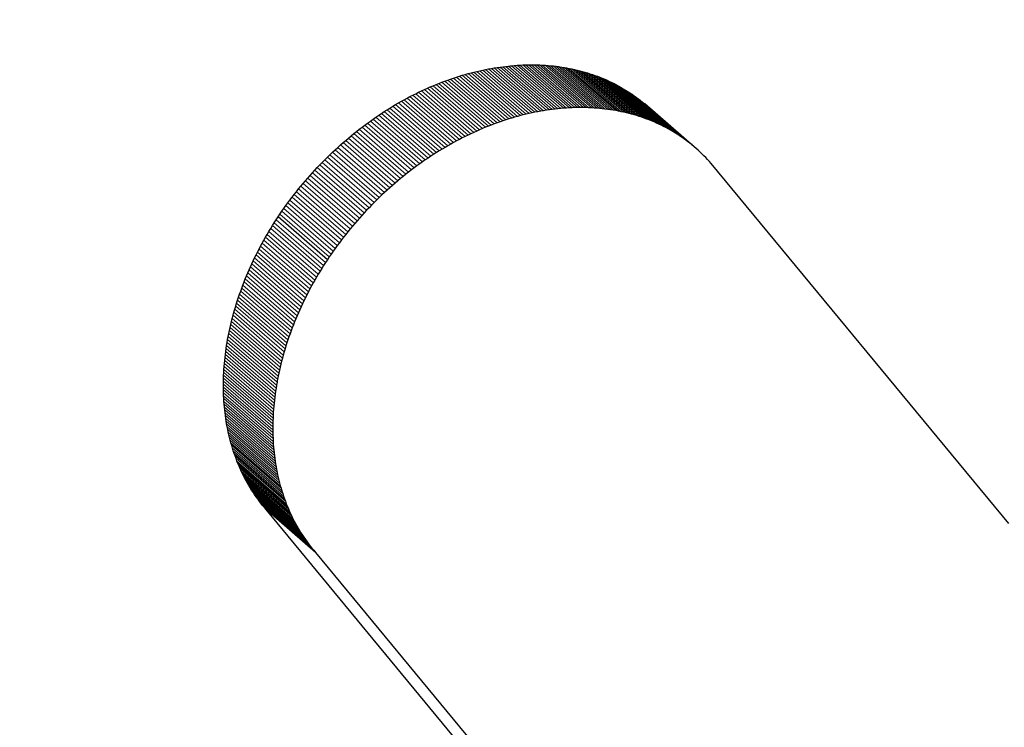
# Model space of a CAD drawing. Header units: millimetres. Extents: x 5 to 418, y 2 to 292.
# Tile 10 of 43: x 143.261 to 143.762, y 31.427 to 31.787. Entities that reach past the tile are written whole.
import ezdxf

# ---------------------------------------------------------------- set-up
doc = ezdxf.new("R2010")
doc.units = ezdxf.units.MM

msp = doc.modelspace()

# ---------------------------------------------------------------- linework, layer by layer
at = {"color": 7, "linetype": 'Continuous', "lineweight": 25}
for p, q in [((143.48949, 31.75942), (143.49097, 31.75982)), ((143.49097, 31.75982), (143.49246, 31.76019)), ((143.49246, 31.76019), (143.49393, 31.76055)), ((143.49393, 31.76055), (143.49541, 31.76089)), ((143.49541, 31.76089), (143.49688, 31.76122)), ((143.49688, 31.76122), (143.49836, 31.76152)), ((143.49836, 31.76152), (143.49983, 31.76181)), ((143.49983, 31.76181), (143.5013, 31.76208)), ((143.5013, 31.76208), (143.50277, 31.76233)), ((143.50277, 31.76233), (143.50423, 31.76256)), ((143.50423, 31.76256), (143.5057, 31.76277)), ((143.5057, 31.76277), (143.50715, 31.76297)), ((143.50715, 31.76297), (143.50861, 31.76314)), ((143.50861, 31.76314), (143.51007, 31.7633)), ((143.51152, 31.76344), (143.51296, 31.76356)), ((143.51296, 31.76356), (143.5144, 31.76367)), ((143.5144, 31.76367), (143.51585, 31.76375)), ((143.51585, 31.76375), (143.51728, 31.76382)), ((143.51728, 31.76382), (143.51872, 31.76386)), ((143.51872, 31.76386), (143.52014, 31.76389)), ((143.52014, 31.76389), (143.52156, 31.7639)), ((143.52156, 31.7639), (143.52298, 31.76389)), ((143.52298, 31.76389), (143.5244, 31.76387)), ((143.5244, 31.76387), (143.52581, 31.76382)), ((143.52581, 31.76382), (143.52721, 31.76376)), ((143.52721, 31.76376), (143.52861, 31.76368)), ((143.52861, 31.76368), (143.53, 31.76358)), ((143.53, 31.76358), (143.53138, 31.76346)), ((143.53138, 31.76346), (143.53277, 31.76332)), ((143.53277, 31.76332), (143.53414, 31.76316)), ((143.53414, 31.76316), (143.53551, 31.76299)), ((143.53551, 31.76299), (143.53688, 31.76279)), ((143.53688, 31.76279), (143.53823, 31.76258)), ((143.53823, 31.76258), (143.53958, 31.76235)), ((143.53958, 31.76235), (143.54093, 31.7621)), ((143.54093, 31.7621), (143.54226, 31.76183)), ((143.54226, 31.76183), (143.54359, 31.76154)), ((143.54359, 31.76154), (143.5449, 31.76123)), ((143.5449, 31.76123), (143.54622, 31.7609)), ((143.54622, 31.7609), (143.54753, 31.76056)), ((143.54753, 31.76056), (143.54882, 31.7602)), ((143.54882, 31.7602), (143.55012, 31.75981)), ((143.55012, 31.75981), (143.55139, 31.75941)), ((143.47319, 31.75388), (143.47467, 31.75447)), ((143.47467, 31.75447), (143.47615, 31.75505)), ((143.47615, 31.75505), (143.47763, 31.75561)), ((143.47763, 31.75561), (143.47912, 31.75615)), ((143.47912, 31.75615), (143.4806, 31.75667)), ((143.4806, 31.75667), (143.48208, 31.75717)), ((143.48208, 31.75717), (143.48357, 31.75766)), ((143.48357, 31.75766), (143.48505, 31.75813)), ((143.48505, 31.75813), (143.48653, 31.75858)), ((143.48653, 31.75858), (143.48801, 31.75901)), ((143.48801, 31.75901), (143.48949, 31.75942)), ((143.55139, 31.75941), (143.55267, 31.75899)), ((143.55267, 31.75899), (143.55393, 31.75855)), ((143.55393, 31.75855), (143.55519, 31.75809)), ((143.55519, 31.75809), (143.55644, 31.75762)), ((143.55644, 31.75762), (143.55767, 31.75712)), ((143.55767, 31.75712), (143.55891, 31.7566)), ((143.55891, 31.7566), (143.56013, 31.75607)), ((143.56013, 31.75607), (143.56134, 31.75551)), ((143.56134, 31.75551), (143.56253, 31.75494)), ((143.56253, 31.75494), (143.56372, 31.75435)), ((143.46286, 31.74922), (143.46433, 31.74994)), ((143.46433, 31.74994), (143.4658, 31.75064)), ((143.4658, 31.75064), (143.46727, 31.75133)), ((143.46727, 31.75133), (143.46875, 31.75199)), ((143.46875, 31.75199), (143.47023, 31.75264)), ((143.47023, 31.75264), (143.47171, 31.75327)), ((143.47171, 31.75327), (143.47319, 31.75388)), ((143.56372, 31.75435), (143.56491, 31.75374)), ((143.56491, 31.75374), (143.56607, 31.75311)), ((143.56607, 31.75311), (143.56723, 31.75246)), ((143.56723, 31.75246), (143.56838, 31.75179)), ((143.56838, 31.75179), (143.56952, 31.7511)), ((143.56952, 31.7511), (143.57065, 31.75039)), ((143.57065, 31.75039), (143.57177, 31.74967)), ((143.57177, 31.74967), (143.57287, 31.74892)), ((143.45264, 31.7437), (143.45409, 31.74454)), ((143.45409, 31.74454), (143.45555, 31.74536)), ((143.45555, 31.74536), (143.457, 31.74617)), ((143.457, 31.74617), (143.45846, 31.74696)), ((143.45846, 31.74696), (143.45992, 31.74773)), ((143.45992, 31.74773), (143.46139, 31.74849)), ((143.46139, 31.74849), (143.46286, 31.74922)), ((143.57287, 31.74892), (143.57396, 31.74815)), ((143.57396, 31.74815), (143.57504, 31.74737)), ((143.57504, 31.74737), (143.57611, 31.74657)), ((143.57611, 31.74657), (143.57717, 31.74574)), ((143.57717, 31.74574), (143.57821, 31.7449)), ((143.57821, 31.7449), (143.57925, 31.74404)), ((143.44544, 31.73922), (143.44687, 31.74015)), ((143.44687, 31.74015), (143.44831, 31.74106)), ((143.44831, 31.74106), (143.44975, 31.74196)), ((143.44975, 31.74196), (143.45119, 31.74284)), ((143.45119, 31.74284), (143.45264, 31.7437)), ((143.52198, 31.73949), (143.52051, 31.73917)), ((143.52346, 31.7398), (143.52198, 31.73949)), ((143.52493, 31.74008), (143.52346, 31.7398)), ((143.5264, 31.74035), (143.52493, 31.74008)), ((143.52787, 31.7406), (143.5264, 31.74035)), ((143.52933, 31.74083), (143.52787, 31.7406)), ((143.53079, 31.74105), (143.52933, 31.74083)), ((143.53225, 31.74124), (143.53079, 31.74105)), ((143.53371, 31.74142), (143.53225, 31.74124)), ((143.53517, 31.74158), (143.53371, 31.74142)), ((143.53806, 31.74184), (143.53661, 31.74172)), ((143.5395, 31.74194), (143.53806, 31.74184)), ((143.54095, 31.74202), (143.5395, 31.74194)), ((143.54238, 31.74209), (143.54095, 31.74202)), ((143.54381, 31.74214), (143.54238, 31.74209)), ((143.54524, 31.74217), (143.54381, 31.74214)), ((143.54666, 31.74218), (143.54524, 31.74217)), ((143.54808, 31.74217), (143.54666, 31.74218)), ((143.5495, 31.74214), (143.54808, 31.74217)), ((143.5509, 31.7421), (143.5495, 31.74214)), ((143.55231, 31.74203), (143.5509, 31.7421)), ((143.5537, 31.74195), (143.55231, 31.74203)), ((143.55509, 31.74185), (143.5537, 31.74195)), ((143.55648, 31.74173), (143.55509, 31.74185)), ((143.55786, 31.74159), (143.55648, 31.74173)), ((143.55924, 31.74144), (143.55786, 31.74159)), ((143.56061, 31.74126), (143.55924, 31.74144)), ((143.56197, 31.74107), (143.56061, 31.74126)), ((143.56333, 31.74085), (143.56197, 31.74107)), ((143.56467, 31.74062), (143.56333, 31.74085)), ((143.56602, 31.74037), (143.56467, 31.74062)), ((143.56735, 31.7401), (143.56602, 31.74037)), ((143.56869, 31.73981), (143.56735, 31.7401)), ((143.57, 31.73951), (143.56869, 31.73981)), ((143.57131, 31.73918), (143.57, 31.73951)), ((143.60435, 31.72231), (143.57925, 31.74404)), ((143.43834, 31.7343), (143.43976, 31.73532)), ((143.43976, 31.73532), (143.44117, 31.73632)), ((143.44117, 31.73632), (143.44259, 31.73731)), ((143.44259, 31.73731), (143.44401, 31.73827)), ((143.44401, 31.73827), (143.44544, 31.73922)), ((143.50422, 31.73442), (143.50273, 31.73388)), ((143.5057, 31.73494), (143.50422, 31.73442)), ((143.50718, 31.73545), (143.5057, 31.73494)), ((143.50866, 31.73593), (143.50718, 31.73545)), ((143.51015, 31.7364), (143.50866, 31.73593)), ((143.51162, 31.73685), (143.51015, 31.7364)), ((143.51311, 31.73728), (143.51162, 31.73685)), ((143.51459, 31.7377), (143.51311, 31.73728)), ((143.51607, 31.73809), (143.51459, 31.7377)), ((143.51755, 31.73847), (143.51607, 31.73809)), ((143.51903, 31.73883), (143.51755, 31.73847)), ((143.52051, 31.73917), (143.51903, 31.73883)), ((143.57262, 31.73883), (143.57131, 31.73918)), ((143.57392, 31.73847), (143.57262, 31.73883)), ((143.57522, 31.73809), (143.57392, 31.73847)), ((143.57649, 31.73769), (143.57522, 31.73809)), ((143.57777, 31.73727), (143.57649, 31.73769)), ((143.57903, 31.73683), (143.57777, 31.73727)), ((143.58029, 31.73637), (143.57903, 31.73683)), ((143.58154, 31.73589), (143.58029, 31.73637)), ((143.58277, 31.73539), (143.58154, 31.73589)), ((143.584, 31.73488), (143.58277, 31.73539)), ((143.58522, 31.73434), (143.584, 31.73488)), ((143.43138, 31.72895), (143.43276, 31.73006)), ((143.43276, 31.73006), (143.43415, 31.73115)), ((143.43415, 31.73115), (143.43554, 31.73222)), ((143.43554, 31.73222), (143.43694, 31.73327)), ((143.43694, 31.73327), (143.43834, 31.7343)), ((143.49237, 31.7296), (143.4909, 31.72892)), ((143.49385, 31.73027), (143.49237, 31.7296)), ((143.49533, 31.73091), (143.49385, 31.73027)), ((143.49681, 31.73154), (143.49533, 31.73091)), ((143.49828, 31.73215), (143.49681, 31.73154)), ((143.49976, 31.73275), (143.49828, 31.73215)), ((143.50125, 31.73332), (143.49976, 31.73275)), ((143.50273, 31.73388), (143.50125, 31.73332)), ((143.58643, 31.73379), (143.58522, 31.73434)), ((143.58763, 31.73322), (143.58643, 31.73379)), ((143.58882, 31.73262), (143.58763, 31.73322)), ((143.59, 31.73201), (143.58882, 31.73262)), ((143.59117, 31.73138), (143.59, 31.73201)), ((143.59233, 31.73073), (143.59117, 31.73138)), ((143.59348, 31.73006), (143.59233, 31.73073)), ((143.59462, 31.72937), (143.59348, 31.73006)), ((143.42591, 31.72436), (143.42727, 31.72553)), ((143.42727, 31.72553), (143.42863, 31.72669)), ((143.42863, 31.72669), (143.43001, 31.72783)), ((143.43001, 31.72783), (143.43138, 31.72895)), ((143.4821, 31.72445), (143.48064, 31.72364)), ((143.48356, 31.72524), (143.4821, 31.72445)), ((143.48502, 31.72601), (143.48356, 31.72524)), ((143.48649, 31.72676), (143.48502, 31.72601)), ((143.48795, 31.7275), (143.48649, 31.72676)), ((143.48942, 31.72822), (143.48795, 31.7275)), ((143.4909, 31.72892), (143.48942, 31.72822)), ((143.59575, 31.72867), (143.59462, 31.72937)), ((143.59686, 31.72794), (143.59575, 31.72867)), ((143.59797, 31.72719), (143.59686, 31.72794)), ((143.59906, 31.72643), (143.59797, 31.72719)), ((143.60014, 31.72564), (143.59906, 31.72643)), ((143.60121, 31.72484), (143.60014, 31.72564)), ((143.60227, 31.72402), (143.60121, 31.72484)), ((143.41923, 31.71823), (143.42055, 31.71949)), ((143.42055, 31.71949), (143.42188, 31.72073)), ((143.42188, 31.72073), (143.42322, 31.72196)), ((143.42322, 31.72196), (143.42456, 31.72317)), ((143.42456, 31.72317), (143.42591, 31.72436)), ((143.47484, 31.72023), (143.47341, 31.71934)), ((143.47629, 31.72111), (143.47484, 31.72023)), ((143.47773, 31.72197), (143.47629, 31.72111)), ((143.47919, 31.72281), (143.47773, 31.72197)), ((143.48064, 31.72364), (143.47919, 31.72281)), ((143.60331, 31.72317), (143.60227, 31.72402)), ((143.60435, 31.72231), (143.60331, 31.72317)), ((143.60537, 31.72143), (143.60435, 31.72231)), ((143.60638, 31.72053), (143.60537, 31.72143)), ((143.60737, 31.71961), (143.60638, 31.72053)), ((143.60836, 31.71867), (143.60737, 31.71961)), ((143.41532, 31.71435), (143.41661, 31.71566)), ((143.41661, 31.71566), (143.41791, 31.71695)), ((143.41791, 31.71695), (143.41923, 31.71823)), ((143.46626, 31.7146), (143.46485, 31.7136)), ((143.46769, 31.71558), (143.46626, 31.7146)), ((143.46911, 31.71655), (143.46769, 31.71558)), ((143.47054, 31.71749), (143.46911, 31.71655)), ((143.47197, 31.71843), (143.47054, 31.71749)), ((143.47341, 31.71934), (143.47197, 31.71843)), ((143.60932, 31.71771), (143.60836, 31.71867)), ((143.61028, 31.71673), (143.60932, 31.71771)), ((143.61122, 31.71573), (143.61028, 31.71673)), ((143.61215, 31.71471), (143.61122, 31.71573)), ((143.61307, 31.71368), (143.61215, 31.71471)), ((143.41031, 31.70904), (143.41154, 31.71038)), ((143.41154, 31.71038), (143.41278, 31.71171)), ((143.41278, 31.71171), (143.41404, 31.71304)), ((143.41404, 31.71304), (143.41532, 31.71435)), ((143.45924, 31.70942), (143.45786, 31.70833)), ((143.46064, 31.71049), (143.45924, 31.70942)), ((143.46204, 31.71154), (143.46064, 31.71049)), ((143.46344, 31.71258), (143.46204, 31.71154)), ((143.46485, 31.7136), (143.46344, 31.71258)), ((143.76438, 31.5308), (143.61307, 31.71368)), ((143.40556, 31.7036), (143.40672, 31.70497)), ((143.40672, 31.70497), (143.40791, 31.70634)), ((143.40791, 31.70634), (143.4091, 31.7077)), ((143.4091, 31.7077), (143.41031, 31.70904)), ((143.45373, 31.70497), (143.45237, 31.70381)), ((143.4551, 31.7061), (143.45373, 31.70497)), ((143.45648, 31.70723), (143.4551, 31.7061)), ((143.45786, 31.70833), (143.45648, 31.70723)), ((143.40106, 31.69804), (143.40216, 31.69944)), ((143.40216, 31.69944), (143.40328, 31.70084)), ((143.40328, 31.70084), (143.40441, 31.70222)), ((143.40441, 31.70222), (143.40556, 31.7036)), ((143.44832, 31.70023), (143.44698, 31.69901)), ((143.44966, 31.70144), (143.44832, 31.70023)), ((143.45101, 31.70263), (143.44966, 31.70144)), ((143.45237, 31.70381), (143.45101, 31.70263)), ((143.39785, 31.69379), (143.3989, 31.69521)), ((143.3989, 31.69521), (143.39997, 31.69663)), ((143.39997, 31.69663), (143.40106, 31.69804)), ((143.44301, 31.69522), (143.4417, 31.69393)), ((143.44432, 31.6965), (143.44301, 31.69522)), ((143.44565, 31.69776), (143.44432, 31.6965)), ((143.44698, 31.69901), (143.44565, 31.69776)), ((143.3938, 31.68804), (143.39478, 31.68948)), ((143.39478, 31.68948), (143.39579, 31.69093)), ((143.39579, 31.69093), (143.39681, 31.69236)), ((143.39681, 31.69236), (143.39785, 31.69379)), ((143.43788, 31.68999), (143.43663, 31.68866)), ((143.43914, 31.69131), (143.43788, 31.68999)), ((143.44042, 31.69263), (143.43914, 31.69131)), ((143.4417, 31.69393), (143.44042, 31.69263)), ((143.39092, 31.68366), (143.39187, 31.68513)), ((143.39187, 31.68513), (143.39282, 31.68659)), ((143.39282, 31.68659), (143.3938, 31.68804)), ((143.41792, 31.66486), (143.39282, 31.68659)), ((143.433, 31.68461), (143.43182, 31.68325)), ((143.4342, 31.68597), (143.433, 31.68461)), ((143.43541, 31.68732), (143.4342, 31.68597)), ((143.43663, 31.68866), (143.43541, 31.68732)), ((143.3882, 31.67924), (143.38909, 31.68072)), ((143.38909, 31.68072), (143.39, 31.6822)), ((143.39, 31.6822), (143.39092, 31.68366)), ((143.4295, 31.68049), (143.42837, 31.67911)), ((143.43066, 31.68188), (143.4295, 31.68049)), ((143.43182, 31.68325), (143.43066, 31.68188)), ((143.3848, 31.67328), (143.38562, 31.67478)), ((143.38562, 31.67478), (143.38646, 31.67627)), ((143.38646, 31.67627), (143.38732, 31.67776)), ((143.38732, 31.67776), (143.3882, 31.67924)), ((143.42507, 31.6749), (143.424, 31.67348)), ((143.42616, 31.67631), (143.42507, 31.6749)), ((143.42726, 31.67771), (143.42616, 31.67631)), ((143.42837, 31.67911), (143.42726, 31.67771)), ((143.38242, 31.66877), (143.38319, 31.67028)), ((143.38319, 31.67028), (143.38399, 31.67179)), ((143.38399, 31.67179), (143.3848, 31.67328)), ((143.4219, 31.67064), (143.42088, 31.6692)), ((143.42295, 31.67207), (143.4219, 31.67064)), ((143.424, 31.67348), (143.42295, 31.67207)), ((143.38019, 31.66423), (143.38091, 31.66574)), ((143.38091, 31.66574), (143.38166, 31.66726)), ((143.38166, 31.66726), (143.38242, 31.66877)), ((143.41792, 31.66486), (143.41696, 31.6634)), ((143.41889, 31.66631), (143.41792, 31.66486)), ((143.41988, 31.66776), (143.41889, 31.66631)), ((143.42088, 31.6692), (143.41988, 31.66776)), ((143.37744, 31.65813), (143.3781, 31.65966)), ((143.3781, 31.65966), (143.37878, 31.66119)), ((143.37878, 31.66119), (143.37947, 31.66271)), ((143.37947, 31.66271), (143.38019, 31.66423)), ((143.41509, 31.66047), (143.41418, 31.659)), ((143.41602, 31.66194), (143.41509, 31.66047)), ((143.41696, 31.6634), (143.41602, 31.66194)), ((143.37556, 31.65354), (143.37617, 31.65507)), ((143.37617, 31.65507), (143.3768, 31.65661)), ((143.3768, 31.65661), (143.37744, 31.65813)), ((143.41156, 31.65455), (143.41072, 31.65305)), ((143.41242, 31.65603), (143.41156, 31.65455)), ((143.4133, 31.65752), (143.41242, 31.65603)), ((143.41418, 31.659), (143.4133, 31.65752)), ((143.37384, 31.64894), (143.37439, 31.65047)), ((143.37439, 31.65047), (143.37497, 31.65201)), ((143.37497, 31.65201), (143.37556, 31.65354)), ((143.40908, 31.65006), (143.40829, 31.64856)), ((143.40989, 31.65156), (143.40908, 31.65006)), ((143.41072, 31.65305), (143.40989, 31.65156)), ((143.37177, 31.64278), (143.37225, 31.64432)), ((143.37225, 31.64432), (143.37277, 31.64585)), ((143.37277, 31.64585), (143.37329, 31.64739)), ((143.37329, 31.64739), (143.37384, 31.64894)), ((143.40675, 31.64553), (143.40601, 31.64402)), ((143.40751, 31.64705), (143.40675, 31.64553)), ((143.40829, 31.64856), (143.40751, 31.64705)), ((143.3704, 31.63816), (143.37084, 31.6397)), ((143.37084, 31.6397), (143.37129, 31.64124)), ((143.37129, 31.64124), (143.37177, 31.64278)), ((143.40387, 31.63946), (143.4032, 31.63794)), ((143.40457, 31.64099), (143.40387, 31.63946)), ((143.40528, 31.64251), (143.40457, 31.64099)), ((143.40601, 31.64402), (143.40528, 31.64251)), ((143.36918, 31.63353), (143.36957, 31.63507)), ((143.36957, 31.63507), (143.36997, 31.63661)), ((143.36997, 31.63661), (143.3704, 31.63816)), ((143.4019, 31.63488), (143.40127, 31.63335)), ((143.40254, 31.63641), (143.4019, 31.63488)), ((143.4032, 31.63794), (143.40254, 31.63641)), ((143.36812, 31.62892), (143.36845, 31.63046)), ((143.36845, 31.63046), (143.36881, 31.632)), ((143.36881, 31.632), (143.36918, 31.63353)), ((143.40007, 31.63028), (143.39949, 31.62875)), ((143.40065, 31.63181), (143.40007, 31.63028)), ((143.40127, 31.63335), (143.40065, 31.63181)), ((143.36695, 31.62279), (143.36721, 31.62432)), ((143.3675, 31.62585), (143.3678, 31.62739)), ((143.3678, 31.62739), (143.36812, 31.62892)), ((143.39839, 31.62567), (143.39786, 31.62413)), ((143.39893, 31.62721), (143.39839, 31.62567)), ((143.39949, 31.62875), (143.39893, 31.62721)), ((143.36625, 31.61821), (143.36647, 31.61973)), ((143.36647, 31.61973), (143.3667, 31.62126)), ((143.3667, 31.62126), (143.36695, 31.62279)), ((143.39639, 31.61951), (143.39594, 31.61797)), ((143.39686, 31.62105), (143.39639, 31.61951)), ((143.39735, 31.62259), (143.39686, 31.62105)), ((143.39786, 31.62413), (143.39735, 31.62259)), ((143.36572, 31.61365), (143.36588, 31.61517)), ((143.36588, 31.61517), (143.36606, 31.61668)), ((143.36606, 31.61668), (143.36625, 31.61821)), ((143.39507, 31.61489), (143.39467, 31.61334)), ((143.39549, 31.61643), (143.39507, 31.61489)), ((143.39594, 31.61797), (143.39549, 31.61643)), ((143.36534, 31.60912), (143.36545, 31.61063)), ((143.36545, 31.61063), (143.36557, 31.61213)), ((143.36557, 31.61213), (143.36572, 31.61365)), ((143.3939, 31.61027), (143.39355, 31.60873)), ((143.39427, 31.61181), (143.3939, 31.61027)), ((143.39467, 31.61334), (143.39427, 31.61181)), ((143.36509, 31.60313), (143.36513, 31.60463)), ((143.36513, 31.60463), (143.36518, 31.60612)), ((143.36518, 31.60612), (143.36525, 31.60762)), ((143.36525, 31.60762), (143.36534, 31.60912)), ((143.3929, 31.60566), (143.3926, 31.60412)), ((143.39322, 31.6072), (143.3929, 31.60566)), ((143.39355, 31.60873), (143.39322, 31.6072)), ((143.36507, 31.60165), (143.36509, 31.60313)), ((143.36507, 31.60017), (143.36507, 31.60165)), ((143.36509, 31.59869), (143.36507, 31.60017)), ((143.3918, 31.59954), (143.39157, 31.598)), ((143.39204, 31.60106), (143.3918, 31.59954)), ((143.39231, 31.60259), (143.39204, 31.60106)), ((143.36513, 31.59721), (143.36509, 31.59869)), ((143.36518, 31.59575), (143.36513, 31.59721)), ((143.36525, 31.59429), (143.36518, 31.59575)), ((143.36534, 31.59283), (143.36525, 31.59429)), ((143.39115, 31.59496), (143.39098, 31.59344)), ((143.39135, 31.59648), (143.39115, 31.59496)), ((143.39157, 31.598), (143.39135, 31.59648)), ((143.36545, 31.59138), (143.36534, 31.59283)), ((143.36558, 31.58994), (143.36545, 31.59138)), ((143.36572, 31.5885), (143.36558, 31.58994)), ((143.39067, 31.59041), (143.39055, 31.5889)), ((143.39082, 31.59192), (143.39067, 31.59041)), ((143.39098, 31.59344), (143.39082, 31.59192)), ((143.36588, 31.58706), (143.36572, 31.5885)), ((143.36606, 31.58563), (143.36588, 31.58706)), ((143.36626, 31.58421), (143.36606, 31.58563)), ((143.39028, 31.58439), (143.39022, 31.5829)), ((143.39035, 31.58589), (143.39028, 31.58439)), ((143.39044, 31.58739), (143.39035, 31.58589)), ((143.39055, 31.5889), (143.39044, 31.58739)), ((143.36648, 31.5828), (143.36626, 31.58421)), ((143.36671, 31.5814), (143.36648, 31.5828)), ((143.36697, 31.58), (143.36671, 31.5814)), ((143.36724, 31.5786), (143.36697, 31.58)), ((143.39019, 31.58141), (143.39017, 31.57992)), ((143.39017, 31.57992), (143.39017, 31.57844)), ((143.39022, 31.5829), (143.39019, 31.58141)), ((143.36753, 31.57722), (143.36724, 31.5786)), ((143.36784, 31.57584), (143.36753, 31.57722)), ((143.36817, 31.57447), (143.36784, 31.57584)), ((143.36851, 31.57311), (143.36817, 31.57447)), ((143.39017, 31.57844), (143.39019, 31.57697)), ((143.39019, 31.57697), (143.39022, 31.57549)), ((143.39022, 31.57549), (143.39028, 31.57403)), ((143.36888, 31.57176), (143.36851, 31.57311)), ((143.36926, 31.57041), (143.36888, 31.57176)), ((143.36967, 31.56907), (143.36926, 31.57041)), ((143.39436, 31.54868), (143.36926, 31.57041)), ((143.39028, 31.57403), (143.39034, 31.57256)), ((143.39034, 31.57256), (143.39044, 31.5711)), ((143.39044, 31.5711), (143.39055, 31.56966)), ((143.39055, 31.56966), (143.39067, 31.56821)), ((143.37009, 31.56774), (143.36967, 31.56907)), ((143.37053, 31.56643), (143.37009, 31.56774)), ((143.37098, 31.56512), (143.37053, 31.56643)), ((143.37146, 31.56381), (143.37098, 31.56512)), ((143.39067, 31.56821), (143.39082, 31.56677)), ((143.39082, 31.56677), (143.39098, 31.56534)), ((143.39098, 31.56534), (143.39116, 31.56391)), ((143.37196, 31.56252), (143.37146, 31.56381)), ((143.37247, 31.56123), (143.37196, 31.56252)), ((143.37301, 31.55997), (143.37247, 31.56123)), ((143.37356, 31.5587), (143.37301, 31.55997)), ((143.39116, 31.56391), (143.39135, 31.56249)), ((143.39135, 31.56249), (143.39157, 31.56108)), ((143.39157, 31.56108), (143.39181, 31.55967)), ((143.39181, 31.55967), (143.39207, 31.55827)), ((143.37413, 31.55745), (143.37356, 31.5587)), ((143.37472, 31.55621), (143.37413, 31.55745)), ((143.37533, 31.55498), (143.37472, 31.55621)), ((143.37596, 31.55375), (143.37533, 31.55498)), ((143.39207, 31.55827), (143.39234, 31.55688)), ((143.39234, 31.55688), (143.39263, 31.55549)), ((143.39263, 31.55549), (143.39294, 31.55412)), ((143.37661, 31.55255), (143.37596, 31.55375)), ((143.37727, 31.55134), (143.37661, 31.55255)), ((143.37796, 31.55016), (143.37727, 31.55134)), ((143.37866, 31.54897), (143.37796, 31.55016)), ((143.39294, 31.55412), (143.39326, 31.55275)), ((143.39326, 31.55275), (143.39361, 31.55138)), ((143.39361, 31.55138), (143.39398, 31.55003)), ((143.39398, 31.55003), (143.39436, 31.54868)), ((143.37939, 31.54781), (143.37866, 31.54897)), ((143.38013, 31.54666), (143.37939, 31.54781)), ((143.38089, 31.54551), (143.38013, 31.54666)), ((143.38167, 31.54438), (143.38089, 31.54551)), ((143.38248, 31.54327), (143.38167, 31.54438)), ((143.40677, 31.52265), (143.38167, 31.54438)), ((143.39436, 31.54868), (143.39476, 31.54735)), ((143.39476, 31.54735), (143.39519, 31.54602)), ((143.39519, 31.54602), (143.39562, 31.5447)), ((143.39562, 31.5447), (143.39608, 31.54339)), ((143.3833, 31.54216), (143.38248, 31.54327)), ((143.38414, 31.54107), (143.3833, 31.54216)), ((143.385, 31.53998), (143.38414, 31.54107)), ((143.38588, 31.53892), (143.385, 31.53998)), ((143.39608, 31.54339), (143.39656, 31.54208)), ((143.39656, 31.54208), (143.39705, 31.5408)), ((143.39705, 31.5408), (143.39757, 31.53951)), ((143.39757, 31.53951), (143.3981, 31.53824)), ((143.38677, 31.53787), (143.38588, 31.53892)), ((143.53809, 31.35499), (143.38677, 31.53787)), ((143.3981, 31.53824), (143.39866, 31.53698)), ((143.39866, 31.53698), (143.39923, 31.53572)), ((143.39923, 31.53572), (143.39982, 31.53448)), ((143.39982, 31.53448), (143.40043, 31.53325)), ((143.40043, 31.53325), (143.40106, 31.53203)), ((143.40106, 31.53203), (143.40171, 31.53082)), ((143.40171, 31.53082), (143.40237, 31.52962)), ((143.40237, 31.52962), (143.40305, 31.52843)), ((143.40305, 31.52843), (143.40376, 31.52725)), ((143.40376, 31.52725), (143.40449, 31.52608)), ((143.40449, 31.52608), (143.40523, 31.52493)), ((143.40523, 31.52493), (143.40599, 31.52379)), ((143.40599, 31.52379), (143.40677, 31.52265)), ((143.40677, 31.52265), (143.40758, 31.52154)), ((143.40758, 31.52154), (143.4084, 31.52044)), ((143.4084, 31.52044), (143.40924, 31.51934)), ((143.40924, 31.51934), (143.4101, 31.51826)), ((143.4101, 31.51826), (143.41097, 31.51719)), ((143.41097, 31.51719), (143.41187, 31.51614)), ((143.41187, 31.51614), (143.56319, 31.33326))]:
    msp.add_line(p, q, dxfattribs=at)
at = {"color": 7, "linetype": 'Continuous', "lineweight": 18}
for p, q in [((143.51607, 31.73809), (143.49097, 31.75982)), ((143.51755, 31.73847), (143.49246, 31.76019)), ((143.51903, 31.73883), (143.49393, 31.76055)), ((143.52051, 31.73917), (143.49541, 31.76089)), ((143.52198, 31.73949), (143.49688, 31.76122)), ((143.52346, 31.7398), (143.49836, 31.76152)), ((143.52493, 31.74008), (143.49983, 31.76181)), ((143.5264, 31.74035), (143.5013, 31.76208)), ((143.52787, 31.7406), (143.50277, 31.76233)), ((143.52933, 31.74083), (143.50423, 31.76256)), ((143.53079, 31.74105), (143.5057, 31.76277)), ((143.53225, 31.74124), (143.50715, 31.76297)), ((143.53371, 31.74142), (143.50861, 31.76314)), ((143.53517, 31.74158), (143.51007, 31.7633)), ((143.53661, 31.74172), (143.51152, 31.76344)), ((143.53806, 31.74184), (143.51296, 31.76356)), ((143.5395, 31.74194), (143.5144, 31.76367)), ((143.54095, 31.74202), (143.51585, 31.76375)), ((143.54238, 31.74209), (143.51728, 31.76382)), ((143.54381, 31.74214), (143.51872, 31.76386)), ((143.54524, 31.74217), (143.52014, 31.76389)), ((143.54666, 31.74218), (143.52156, 31.7639)), ((143.54808, 31.74217), (143.52298, 31.76389)), ((143.5495, 31.74214), (143.5244, 31.76387)), ((143.5509, 31.7421), (143.52581, 31.76382)), ((143.55231, 31.74203), (143.52721, 31.76376)), ((143.5537, 31.74195), (143.52861, 31.76368)), ((143.55509, 31.74185), (143.53, 31.76358)), ((143.55648, 31.74173), (143.53138, 31.76346)), ((143.55786, 31.74159), (143.53277, 31.76332)), ((143.55924, 31.74144), (143.53414, 31.76316)), ((143.56061, 31.74126), (143.53551, 31.76299)), ((143.56197, 31.74107), (143.53688, 31.76279)), ((143.56333, 31.74085), (143.53823, 31.76258)), ((143.56467, 31.74062), (143.53958, 31.76235)), ((143.56602, 31.74037), (143.54093, 31.7621)), ((143.56735, 31.7401), (143.54226, 31.76183)), ((143.56869, 31.73981), (143.54359, 31.76154)), ((143.57, 31.73951), (143.5449, 31.76123)), ((143.57131, 31.73918), (143.54622, 31.7609)), ((143.57262, 31.73883), (143.54753, 31.76056)), ((143.57392, 31.73847), (143.54882, 31.7602)), ((143.57522, 31.73809), (143.55012, 31.75981)), ((143.49976, 31.73275), (143.47467, 31.75447)), ((143.50125, 31.73332), (143.47615, 31.75505)), ((143.50273, 31.73388), (143.47763, 31.75561)), ((143.50422, 31.73442), (143.47912, 31.75615)), ((143.5057, 31.73494), (143.4806, 31.75667)), ((143.50718, 31.73545), (143.48208, 31.75717)), ((143.50866, 31.73593), (143.48357, 31.75766)), ((143.51015, 31.7364), (143.48505, 31.75813)), ((143.51162, 31.73685), (143.48653, 31.75858)), ((143.51311, 31.73728), (143.48801, 31.75901)), ((143.51459, 31.7377), (143.48949, 31.75942)), ((143.57649, 31.73769), (143.55139, 31.75941)), ((143.57777, 31.73727), (143.55267, 31.75899)), ((143.57903, 31.73683), (143.55393, 31.75855)), ((143.58029, 31.73637), (143.55519, 31.75809)), ((143.58154, 31.73589), (143.55644, 31.75762)), ((143.58277, 31.73539), (143.55767, 31.75712)), ((143.584, 31.73488), (143.55891, 31.7566)), ((143.58522, 31.73434), (143.56013, 31.75607)), ((143.58643, 31.73379), (143.56134, 31.75551)), ((143.58763, 31.73322), (143.56253, 31.75494)), ((143.48942, 31.72822), (143.46433, 31.74994)), ((143.4909, 31.72892), (143.4658, 31.75064)), ((143.49237, 31.7296), (143.46727, 31.75133)), ((143.49385, 31.73027), (143.46875, 31.75199)), ((143.49533, 31.73091), (143.47023, 31.75264)), ((143.49681, 31.73154), (143.47171, 31.75327)), ((143.49828, 31.73215), (143.47319, 31.75388)), ((143.58882, 31.73262), (143.56372, 31.75435)), ((143.59, 31.73201), (143.56491, 31.75374)), ((143.59117, 31.73138), (143.56607, 31.75311)), ((143.59233, 31.73073), (143.56723, 31.75246)), ((143.59348, 31.73006), (143.56838, 31.75179)), ((143.59462, 31.72937), (143.56952, 31.7511)), ((143.59575, 31.72867), (143.57065, 31.75039)), ((143.59686, 31.72794), (143.57177, 31.74967)), ((143.47919, 31.72281), (143.45409, 31.74454)), ((143.48064, 31.72364), (143.45555, 31.74536)), ((143.4821, 31.72445), (143.457, 31.74617)), ((143.48356, 31.72524), (143.45846, 31.74696)), ((143.48502, 31.72601), (143.45992, 31.74773)), ((143.48649, 31.72676), (143.46139, 31.74849)), ((143.48795, 31.7275), (143.46286, 31.74922)), ((143.59797, 31.72719), (143.57287, 31.74892)), ((143.59906, 31.72643), (143.57396, 31.74815)), ((143.60014, 31.72564), (143.57504, 31.74737)), ((143.60121, 31.72484), (143.57611, 31.74657)), ((143.60227, 31.72402), (143.57717, 31.74574)), ((143.60331, 31.72317), (143.57821, 31.7449)), ((143.47197, 31.71843), (143.44687, 31.74015)), ((143.47341, 31.71934), (143.44831, 31.74106)), ((143.47484, 31.72023), (143.44975, 31.74196)), ((143.47629, 31.72111), (143.45119, 31.74284)), ((143.47773, 31.72197), (143.45264, 31.7437)), ((143.46485, 31.7136), (143.43976, 31.73532)), ((143.46626, 31.7146), (143.44117, 31.73632)), ((143.46769, 31.71558), (143.44259, 31.73731)), ((143.46911, 31.71655), (143.44401, 31.73827)), ((143.47054, 31.71749), (143.44544, 31.73922)), ((143.45786, 31.70833), (143.43276, 31.73006)), ((143.45924, 31.70942), (143.43415, 31.73115)), ((143.46064, 31.71049), (143.43554, 31.73222)), ((143.46204, 31.71154), (143.43694, 31.73327)), ((143.46344, 31.71258), (143.43834, 31.7343)), ((143.45237, 31.70381), (143.42727, 31.72553)), ((143.45373, 31.70497), (143.42863, 31.72669)), ((143.4551, 31.7061), (143.43001, 31.72783)), ((143.45648, 31.70723), (143.43138, 31.72895)), ((143.44565, 31.69776), (143.42055, 31.71949)), ((143.44698, 31.69901), (143.42188, 31.72073)), ((143.44832, 31.70023), (143.42322, 31.72196)), ((143.44966, 31.70144), (143.42456, 31.72317)), ((143.45101, 31.70263), (143.42591, 31.72436)), ((143.4417, 31.69393), (143.41661, 31.71566)), ((143.44301, 31.69522), (143.41791, 31.71695)), ((143.44432, 31.6965), (143.41923, 31.71823)), ((143.43663, 31.68866), (143.41154, 31.71038)), ((143.43788, 31.68999), (143.41278, 31.71171)), ((143.43914, 31.69131), (143.41404, 31.71304)), ((143.44042, 31.69263), (143.41532, 31.71435)), ((143.43182, 31.68325), (143.40672, 31.70497)), ((143.433, 31.68461), (143.40791, 31.70634)), ((143.4342, 31.68597), (143.4091, 31.7077)), ((143.43541, 31.68732), (143.41031, 31.70904)), ((143.42726, 31.67771), (143.40216, 31.69944)), ((143.42837, 31.67911), (143.40328, 31.70084)), ((143.4295, 31.68049), (143.40441, 31.70222)), ((143.43066, 31.68188), (143.40556, 31.7036)), ((143.424, 31.67348), (143.3989, 31.69521)), ((143.42507, 31.6749), (143.39997, 31.69663)), ((143.42616, 31.67631), (143.40106, 31.69804)), ((143.41988, 31.66776), (143.39478, 31.68948)), ((143.42088, 31.6692), (143.39579, 31.69093)), ((143.4219, 31.67064), (143.39681, 31.69236)), ((143.42295, 31.67207), (143.39785, 31.69379)), ((143.41696, 31.6634), (143.39187, 31.68513)), ((143.41889, 31.66631), (143.3938, 31.68804)), ((143.41418, 31.659), (143.38909, 31.68072)), ((143.41509, 31.66047), (143.39, 31.6822)), ((143.41602, 31.66194), (143.39092, 31.68366)), ((143.41072, 31.65305), (143.38562, 31.67478)), ((143.41156, 31.65455), (143.38646, 31.67627)), ((143.41242, 31.65603), (143.38732, 31.67776)), ((143.4133, 31.65752), (143.3882, 31.67924)), ((143.40829, 31.64856), (143.38319, 31.67028)), ((143.40908, 31.65006), (143.38399, 31.67179)), ((143.40989, 31.65156), (143.3848, 31.67328)), ((143.40601, 31.64402), (143.38091, 31.66574)), ((143.40675, 31.64553), (143.38166, 31.66726)), ((143.40751, 31.64705), (143.38242, 31.66877)), ((143.4032, 31.63794), (143.3781, 31.65966)), ((143.40387, 31.63946), (143.37878, 31.66119)), ((143.40457, 31.64099), (143.37947, 31.66271)), ((143.40528, 31.64251), (143.38019, 31.66423)), ((143.40127, 31.63335), (143.37617, 31.65507)), ((143.4019, 31.63488), (143.3768, 31.65661)), ((143.40254, 31.63641), (143.37744, 31.65813)), ((143.39949, 31.62875), (143.37439, 31.65047)), ((143.40007, 31.63028), (143.37497, 31.65201)), ((143.40065, 31.63181), (143.37556, 31.65354)), ((143.39735, 31.62259), (143.37225, 31.64432)), ((143.39786, 31.62413), (143.37277, 31.64585)), ((143.39839, 31.62567), (143.37329, 31.64739)), ((143.39893, 31.62721), (143.37384, 31.64894)), ((143.39594, 31.61797), (143.37084, 31.6397)), ((143.39639, 31.61951), (143.37129, 31.64124)), ((143.39686, 31.62105), (143.37177, 31.64278)), ((143.39467, 31.61334), (143.36957, 31.63507)), ((143.39507, 31.61489), (143.36997, 31.63661)), ((143.39549, 31.61643), (143.3704, 31.63816)), ((143.39355, 31.60873), (143.36845, 31.63046)), ((143.3939, 31.61027), (143.36881, 31.632)), ((143.39427, 31.61181), (143.36918, 31.63353)), ((143.39231, 31.60259), (143.36721, 31.62432)), ((143.3926, 31.60412), (143.3675, 31.62585)), ((143.3929, 31.60566), (143.3678, 31.62739)), ((143.39322, 31.6072), (143.36812, 31.62892)), ((143.39157, 31.598), (143.36647, 31.61973)), ((143.3918, 31.59954), (143.3667, 31.62126)), ((143.39204, 31.60106), (143.36695, 31.62279)), ((143.39098, 31.59344), (143.36588, 31.61517)), ((143.39115, 31.59496), (143.36606, 31.61668)), ((143.39135, 31.59648), (143.36625, 31.61821)), ((143.39055, 31.5889), (143.36545, 31.61063)), ((143.39067, 31.59041), (143.36557, 31.61213)), ((143.39082, 31.59192), (143.36572, 31.61365)), ((143.39022, 31.5829), (143.36513, 31.60463)), ((143.39028, 31.58439), (143.36518, 31.60612)), ((143.39035, 31.58589), (143.36525, 31.60762)), ((143.39044, 31.58739), (143.36534, 31.60912)), ((143.39017, 31.57992), (143.36507, 31.60165)), ((143.39017, 31.57844), (143.36507, 31.60017)), ((143.39019, 31.58141), (143.36509, 31.60313)), ((143.39019, 31.57697), (143.36509, 31.59869)), ((143.39022, 31.57549), (143.36513, 31.59721)), ((143.39028, 31.57403), (143.36518, 31.59575)), ((143.39034, 31.57256), (143.36525, 31.59429)), ((143.39044, 31.5711), (143.36534, 31.59283)), ((143.39055, 31.56966), (143.36545, 31.59138)), ((143.39067, 31.56821), (143.36558, 31.58994)), ((143.39082, 31.56677), (143.36572, 31.5885)), ((143.39098, 31.56534), (143.36588, 31.58706)), ((143.39116, 31.56391), (143.36606, 31.58563)), ((143.39135, 31.56249), (143.36626, 31.58421)), ((143.39157, 31.56108), (143.36648, 31.5828)), ((143.39181, 31.55967), (143.36671, 31.5814)), ((143.39207, 31.55827), (143.36697, 31.58)), ((143.39234, 31.55688), (143.36724, 31.5786)), ((143.39263, 31.55549), (143.36753, 31.57722)), ((143.39294, 31.55412), (143.36784, 31.57584)), ((143.39326, 31.55275), (143.36817, 31.57447)), ((143.39361, 31.55138), (143.36851, 31.57311)), ((143.39398, 31.55003), (143.36888, 31.57176)), ((143.39476, 31.54735), (143.36967, 31.56907)), ((143.39519, 31.54602), (143.37009, 31.56774)), ((143.39562, 31.5447), (143.37053, 31.56643)), ((143.39608, 31.54339), (143.37098, 31.56512)), ((143.39656, 31.54208), (143.37146, 31.56381)), ((143.39705, 31.5408), (143.37196, 31.56252)), ((143.39757, 31.53951), (143.37247, 31.56123)), ((143.3981, 31.53824), (143.37301, 31.55997)), ((143.39866, 31.53698), (143.37356, 31.5587)), ((143.39923, 31.53572), (143.37413, 31.55745)), ((143.39982, 31.53448), (143.37472, 31.55621)), ((143.40043, 31.53325), (143.37533, 31.55498)), ((143.40106, 31.53203), (143.37596, 31.55375)), ((143.40171, 31.53082), (143.37661, 31.55255)), ((143.40237, 31.52962), (143.37727, 31.55134)), ((143.40305, 31.52843), (143.37796, 31.55016)), ((143.40376, 31.52725), (143.37866, 31.54897)), ((143.40449, 31.52608), (143.37939, 31.54781)), ((143.40523, 31.52493), (143.38013, 31.54666)), ((143.40599, 31.52379), (143.38089, 31.54551)), ((143.40758, 31.52154), (143.38248, 31.54327)), ((143.4084, 31.52044), (143.3833, 31.54216)), ((143.40924, 31.51934), (143.38414, 31.54107)), ((143.4101, 31.51826), (143.385, 31.53998)), ((143.41097, 31.51719), (143.38588, 31.53892)), ((143.41187, 31.51614), (143.38677, 31.53787))]:
    msp.add_line(p, q, dxfattribs=at)
at = {"color": 7, "linetype": 'Continuous', "lineweight": 25}
for points, knots in [([(145.37957, 38.85233), (145.30428, 38.88809), (145.15383, 38.95955), (144.92198, 39.05608), (144.68621, 39.14457), (144.4464, 39.22422), (144.20303, 39.29518), (143.95641, 39.35739), (143.70691, 39.41086), (143.40535, 39.46436), (142.977, 39.52115), (142.43026, 39.5565), (141.85385, 39.54989), (141.123, 39.49571), (140.21628, 39.34857), (138.72061, 38.92158), (136.86794, 38.0512), (135.14923, 36.77949), (134.07894, 35.72959), (133.50645, 35.08449), (133.01142, 34.47095), (132.38516, 33.58499), (131.82811, 32.6106), (131.41811, 31.71929), (131.17375, 31.09175), (130.99481, 30.55599), (130.90565, 30.23002), (130.8654, 30.08284)], [0, 0, 0, 0, 0.015877, 0.031725, 0.047536, 0.063304, 0.079022, 0.094683, 0.110279, 0.125806, 0.150402, 0.18813, 0.222864, 0.250489, 0.313247, 0.37544, 0.500291, 0.624837, 0.687395, 0.717361, 0.74961, 0.801475, 0.87472, 0.913753, 0.947624, 0.976351, 1, 1, 1, 1]), ([(130.8654, 30.08284), (131.13985, 30.86927), (131.68886, 32.44242), (133.13281, 34.61254), (134.92281, 36.47658), (136.99077, 37.92561), (139.19312, 38.8604), (141.38923, 39.22425), (143.43751, 39.00265), (145.20367, 38.20249), (146.57521, 36.88004), (147.46451, 35.1244), (147.80684, 33.04302), (147.58428, 30.7744), (146.80974, 28.46372), (145.52253, 26.25832), (143.81172, 24.30392), (141.78248, 22.72162), (139.55551, 21.61895), (137.27699, 21.06342), (135.10299, 21.10591), (133.26099, 21.63048), (132.36388, 22.36971), (131.97969, 22.6863)], [0, 0, 0, 0, 0.0485, 0.09702, 0.14447, 0.192878, 0.241469, 0.288957, 0.337259, 0.385903, 0.433465, 0.481642, 0.530324, 0.577995, 0.626032, 0.674734, 0.722547, 0.770428, 0.819134, 0.867108, 0.914834, 0.963527, 1, 1, 1, 1]), ([(146.1367, 37.15592), (146.47053, 36.67142), (147.17189, 35.65353), (147.5877, 33.65016), (147.48964, 31.4166), (146.82506, 29.10036), (145.63913, 26.86128), (144.00682, 24.8446), (142.03477, 23.17582), (139.83773, 21.96686), (137.46172, 21.26481), (135.08095, 21.22395), (133.0767, 21.75801), (132.16632, 22.56397), (131.81526, 22.87476)], [0, 0, 0, 0, 0.0772698, 0.162339, 0.2461281, 0.3294854, 0.4145313, 0.4985764, 0.5817197, 0.6667126, 0.7509861, 0.8444545, 0.9400186, 1, 1, 1, 1]), ([(136.51181, 20.62339), (136.58573, 20.61818), (136.73731, 20.60749), (136.97312, 20.6001), (137.22215, 20.59968), (137.48455, 20.60795), (137.87272, 20.63315), (138.3913, 20.69474), (139.17239, 20.84457), (140.25119, 21.15454), (141.58106, 21.72878), (142.88776, 22.519), (144.05228, 23.4161), (145.09049, 24.40184), (146.22305, 25.72554), (147.10578, 27.08172), (147.74631, 28.38859), (148.13459, 29.3824), (148.43095, 30.38575), (148.58674, 31.16808), (148.66747, 31.76483), (148.7106, 32.20736), (148.73945, 32.75439), (148.72886, 33.14643), (148.72307, 33.36044)], [0, 0, 0, 0, 0.0130617, 0.0267873, 0.0411647, 0.0561802, 0.0718319, 0.1073044, 0.1435379, 0.2021734, 0.2861674, 0.3655602, 0.4287333, 0.5001826, 0.5713536, 0.6784303, 0.732454, 0.7855064, 0.8380943, 0.8923504, 0.9104303, 0.9343261, 0.9641498, 1, 1, 1, 1])]:
    msp.add_open_spline(points, degree=3, knots=knots, dxfattribs=at)
for points in [[(143.51007, 31.7633), (143.51055, 31.76335), (143.51103, 31.76339), (143.51152, 31.76344)], [(143.53661, 31.74172), (143.53613, 31.74167), (143.53565, 31.74162), (143.53517, 31.74158)], [(143.36721, 31.62432), (143.36731, 31.62483), (143.3674, 31.62534), (143.3675, 31.62585)], [(143.3926, 31.60412), (143.3925, 31.60361), (143.39241, 31.6031), (143.39231, 31.60259)]]:
    msp.add_open_spline(points, degree=3, dxfattribs=at)

doc.saveas('drawing.dxf')
